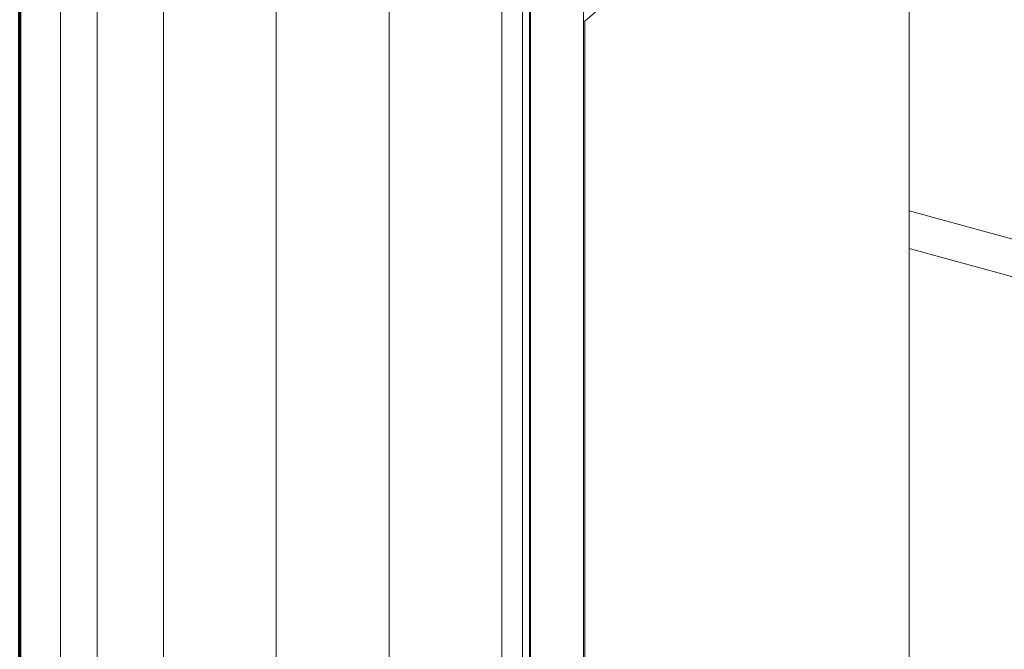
# Model space of a CAD drawing. Header units: millimetres. Extents: x 87779 to 155382, y -9103 to 37066.
# Tile 10 of 128: x 103715 to 104855, y 18949 to 19677. Entities that reach past the tile are written whole.
import ezdxf

# ---------------------------------------------------------------- set-up
doc = ezdxf.new("R2010")
doc.units = ezdxf.units.MM
for name, color, linetype, lineweight in [('0-2', 210, 'Continuous', 5), ('A21--s--2', 34, 'Continuous', 9), ('A22-----2', 50, 'Continuous', 9), ('A22-----4', 130, 'Continuous', 70), ('Food Service Equipment-1', 10, 'Continuous', 5)]:
    doc.layers.add(name, color=color, linetype=linetype, lineweight=lineweight)
pattern_1 = [(90, (-106219.75, 18120.48), (-130.66, 35.723), [])]

# ---------------------------------------------------------------- blocks, each defined once
blk = doc.blocks.new('HSR-D_ABT_ARCH_Interieur_rvt-2-Werkcafe Pantry Axo')
at = {"layer": 'A21--s--2'}
h = blk.add_hatch(dxfattribs=at)
h.set_pattern_fill('FP_8', color=256, style=0, pattern_type=2)
h.set_pattern_definition([(90, (-109935.145, 22790.106), (-53.964, 67.862), [])])
h.paths.add_polyline_path([(-106222.4, 18121.2), (-106222.4, 20191.5), (-106312.1, 20304.3), (-106312.1, 18234), (-106228.3, 18128.6)])
h = blk.add_hatch(dxfattribs=at)
h.set_pattern_fill('FP_9', color=256, style=0, pattern_type=2)
h.set_pattern_definition(pattern_1)
h.paths.add_polyline_path([(-106199.1, 18114.8), (-106199.1, 20185.2), (-106222.4, 20191.5), (-106222.4, 18121.2), (-106210.1, 18117.8)])
h = blk.add_hatch(dxfattribs=at)
h.set_pattern_fill('FP_9', color=256, style=0, pattern_type=2)
h.set_pattern_definition(pattern_1)
h.paths.add_polyline_path([(-105730.1, 17986.6), (-105730.1, 20056.9), (-106199.1, 20185.2), (-106199.1, 18114.8), (-106099.1, 18087.5)])
at = {"layer": 'A22-----2'}
for p, q in [((-106222.4, 18121.2), (-106222.4, 20191.5)), ((-105721.8, 20064.1), (-105721.8, 17993.8)), ((-105720.6, 17994.8), (-105720.6, 20065.1)), ((-105730.1, 17986.6), (-105730.1, 20056.9)), ((-105659.2, 19753), (-105659.2, 18047.6))]:
    blk.add_line(p, q, dxfattribs=at)
at = {"layer": 'A22-----4'}
blk.add_line((-106312.1, 18234), (-106312.1, 20304.3), dxfattribs=at)
blk = doc.blocks.new('712 Werkcafe Derden - 712 Werkcafe Derden-18395349-Werkcafe Pantry Axo')
at = {"layer": 'Food Service Equipment-1'}
for p, q in [((-105657.9, 19675.4), (-105282.2, 19998.5)), ((-105282.2, 19998.5), (-105282.2, 18503)), ((-105657.9, 19675.4), (-105659.2, 19675.8)), ((-105657.9, 18179.9), (-105657.9, 19675.4)), ((-105282.2, 19455.9), (-105058.7, 19394.8)), ((-105282.2, 19412.2), (-105079.6, 19356.8)), ((-105058.7, 19351.1), (-105282.2, 19412.2))]:
    blk.add_line(p, q, dxfattribs=at)

msp = doc.modelspace()

# ---------------------------------------------------------------- block references
at = {"layer": '0-2'}
msp.add_blockref('HSR-D_ABT_ARCH_Interieur_rvt-2-Werkcafe Pantry Axo', (210027.3, 0), dxfattribs=at)
at = {"layer": 'Food Service Equipment-1'}
msp.add_blockref('712 Werkcafe Derden - 712 Werkcafe Derden-18395349-Werkcafe Pantry Axo', (210027.3, 0), dxfattribs=at)

doc.saveas('drawing.dxf')
